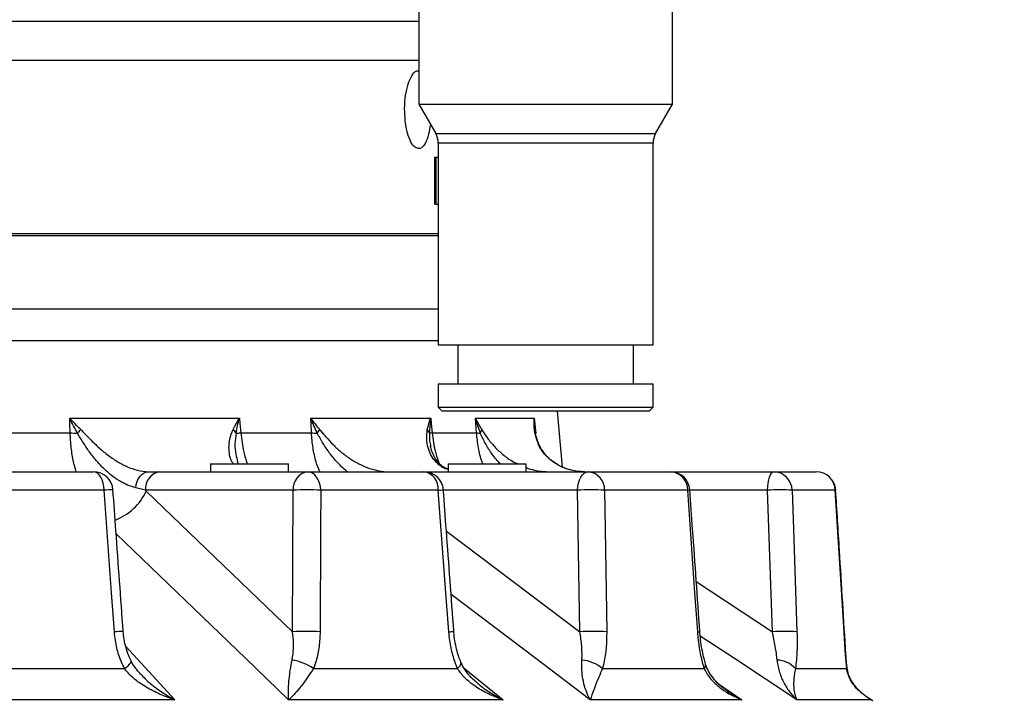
# Model space of a CAD drawing. Extents: x 0 to 8410, y 0 to 5940.
# Tile 9 of 210: x 1472 to 1725, y 1958 to 2132. Entities that reach past the tile are written whole.
import ezdxf

# ---------------------------------------------------------------- set-up
doc = ezdxf.new("R2010")
doc.units = 0
doc.header["$LTSCALE"] = 10
doc.layers.get('0').update_dxf_attribs({"linetype": 'CONTINUOUS'})
doc.styles.add('SLDTEXTSTYLE0', font='TXT', dxfattribs={"width": 0.605})
doc.dimstyles.new('SLDDIMSTYLE2', dxfattribs={"dimtxt": 50, "dimasz": 50, "dimexe": 0, "dimexo": 0.0625, "dimgap": 12.5, "dimtad": 1, "dimdec": 0, "dimrnd": 1e-09, "dimzin": 12, "dimtxsty": 'SLDTEXTSTYLE0', "dimsah": 1, "dimcen": 0.09, "dimazin": 3, "dimtfac": 1, "dimtofl": 0, "dimtmove": 0, "dimatfit": 3, "dimtolj": 1, "dimtzin": 12})

# ---------------------------------------------------------------- blocks, each defined once
blk = doc.blocks.new('_D_3')
at = {"color": 7, "linetype": 'CONTINUOUS'}
for p, q in [((5417.89, 2801.35), (5417.89, 442.22)), ((1260.76, 1798.95), (1260.76, 442.22)), ((5417.89, 457.22), (1260.76, 457.22))]:
    blk.add_line(p, q, dxfattribs=at)
for points in [[(1260.76, 457.22), (1310.76, 449.72), (1310.76, 464.72)], [(5417.89, 457.22), (5367.89, 464.72), (5367.89, 449.72)]]:
    blk.add_solid(points, dxfattribs=at)
at = {"color": 7, "linetype": 'CONTINUOUS', "insert": (3262.94, 521.68), "char_height": 50, "attachment_point": 1, "style": 'SLDTEXTSTYLE0'}
blk.add_mtext('4157', dxfattribs=at)

msp = doc.modelspace()

# ---------------------------------------------------------------- linework, layer by layer
at = {"color": 7, "linetype": 'CONTINUOUS'}
for p, q in [((1639.67, 2110.51), (1639.67, 2255.19)), ((1574.67, 2229.14), (1574.67, 2110.51)), ((1574.67, 2110.51), (1579, 2103.01)), ((1574.67, 2110.51), (1593.93, 2110.51)), ((1593.93, 2110.51), (1639.67, 2110.51)), ((1635.34, 2103.01), (1639.67, 2110.51)), ((1579.67, 2100.51), (1579.67, 2048.85)), ((1634.67, 2048.85), (1634.67, 2100.51)), ((1578.72, 2096.85), (1578.72, 2084.85)), ((1579, 2096.85), (1578.72, 2096.85)), ((1579, 2096.85), (1579, 2084.85)), ((1579.67, 2096.85), (1579, 2096.85)), ((1579, 2084.85), (1578.72, 2084.85)), ((1579, 2084.85), (1579.67, 2084.85)), ((926.3, 2076.85), (1579.67, 2076.85)), ((926.76, 2077.35), (1579.67, 2077.35)), ((1579.67, 2048.85), (1595.97, 2048.85)), ((1584.67, 2048.85), (1584.67, 2038.85)), ((1595.97, 2048.85), (1634.67, 2048.85)), ((1629.67, 2038.85), (1629.67, 2048.85)), ((1579.67, 2038.85), (1579.67, 2032.85)), ((1579.67, 2038.85), (1595.97, 2038.85)), ((1595.97, 2038.85), (1634.67, 2038.85)), ((1634.67, 2032.85), (1634.67, 2038.85)), ((1579.67, 2032.85), (1580.67, 2031.85)), ((1579.67, 2032.85), (1595.97, 2032.85)), ((1595.97, 2032.85), (1634.67, 2032.85)), ((1633.67, 2031.85), (1634.67, 2032.85)), ((1596.38, 2031.85), (1580.67, 2031.85)), ((1633.67, 2031.85), (1596.38, 2031.85)), ((1611.47, 2017.53), (1610.22, 2031.85)), ((1604.52, 2026.66), (1604.45, 2027.46)), ((1521.29, 2018.35), (1521.29, 2016.35)), ((1521.29, 2018.35), (1541.29, 2018.35)), ((1528.47, 2018.35), (1528.28, 2018.93)), ((1541.29, 2016.35), (1541.29, 2018.35)), ((1582.19, 2018.35), (1582.19, 2016.35)), ((1582.19, 2018.35), (1602.19, 2018.35)), ((1602.19, 2016.35), (1602.19, 2018.35)), ((1454.9, 2016.35), (1491.36, 2016.35)), ((1505.44, 2016.35), (1508.37, 2016.35)), ((1508.37, 2016.35), (1546.21, 2016.35)), ((1546.21, 2016.35), (1575.98, 2016.35)), ((1575.98, 2016.35), (1618.06, 2016.35)), ((1618.06, 2016.35), (1639.12, 2016.35)), ((1639.12, 2016.35), (1665.57, 2016.35)), ((1665.57, 2016.35), (1676.47, 2016.35)), ((1690.63, 1957.93), (1690.74, 1957.87)), ((1690.74, 1957.87), (1690.71, 1957.88))]:
    msp.add_line(p, q, dxfattribs=at)
at = {"color": 8, "linetype": 'CONTINUOUS'}
for p, q in [((1574.67, 2131.65), (935.89, 2131.65)), ((1574.67, 2121.69), (926.76, 2121.69)), ((1579, 2103.01), (1595.7, 2103.01)), ((1595.7, 2103.01), (1635.34, 2103.01)), ((1595.97, 2100.51), (1579.67, 2100.51)), ((1634.67, 2100.51), (1595.97, 2100.51)), ((915.48, 2058.11), (1579.67, 2058.11)), ((1579.67, 2049.86), (912.87, 2049.86)), ((1485.31, 2030.05), (1528.73, 2030.05)), ((1547.02, 2030.05), (1577.72, 2030.05)), ((1589.22, 2030.05), (1604.26, 2030.05)), ((1604.26, 2030.05), (1604.63, 2026.16)), ((1461.82, 2026.32), (1485.39, 2026.32)), ((1529.1, 2026.32), (1547.18, 2026.32)), ((1578.09, 2026.32), (1589.46, 2026.32)), ((1608.91, 2019.04), (1608.72, 2019.14)), ((1494.06, 2011.61), (1457.18, 2011.61)), ((1504.66, 2011.61), (1502.18, 2012.24)), ((1542.5, 2011.61), (1504.66, 2011.61)), ((1504.87, 2011.41), (1542.36, 1975.35)), ((1542.36, 1975.35), (1542.5, 2011.61)), ((1579.68, 2011.61), (1549.56, 2011.61)), ((1615.35, 2011.61), (1580.97, 2011.61)), ((1615.91, 1975.35), (1615.35, 2011.61)), ((1643.56, 2011.61), (1622.26, 2011.61)), ((1664.03, 2011.61), (1644.11, 2011.61)), ((1665.25, 1975.35), (1664.03, 2011.61)), ((1681.35, 2011.61), (1670.33, 2011.61)), ((1581.75, 2001.17), (1615.91, 1975.35)), ((1645.76, 1988.2), (1665.25, 1975.35)), ((1499.62, 1971.6), (1512.2, 1957.95)), ((1684.29, 1965.93), (1683.98, 1969.48)), ((1454.09, 1965.93), (1499.28, 1965.93)), ((1547.68, 1965.93), (1584.58, 1965.93)), ((1586.3, 1966.03), (1596.25, 1957.95)), ((1621.71, 1965.93), (1647.8, 1965.93)), ((1671.15, 1965.93), (1684.29, 1965.93)), ((1651.44, 1962.06), (1657.44, 1957.95)), ((1512.2, 1957.95), (1444.95, 1957.95)), ((1596.25, 1957.95), (1541.34, 1957.95)), ((1657.44, 1957.95), (1618.61, 1957.95)), ((1690.55, 1957.95), (1671.5, 1957.95)), ((1691, 1957.67), (1690.55, 1957.95)), ((1690.71, 1957.88), (1690.55, 1957.95))]:
    msp.add_line(p, q, dxfattribs=at)
at = {"color": 8, "linetype": 'CONTINUOUS', "flags": 128}
for points in [[(1485.39, 2026.32), (1485.34, 2028.67), (1485.31, 2030.05)], [(1528.73, 2030.05), (1528.87, 2028.67), (1529.1, 2026.32)], [(1547.18, 2026.32), (1547.08, 2028.67), (1547.02, 2030.05)], [(1577.72, 2030.05), (1577.86, 2028.67), (1578.09, 2026.32)], [(1589.46, 2026.32), (1589.31, 2028.67), (1589.22, 2030.05)], [(1494.06, 2011.61), (1493.99, 2012.55), (1493.82, 2013.45), (1493.56, 2014.27), (1493.22, 2014.98), (1492.82, 2015.56), (1492.36, 2016), (1491.87, 2016.26), (1491.36, 2016.35)], [(1502.18, 2012.24), (1502.33, 2013.08), (1502.58, 2013.87), (1502.91, 2014.58), (1503.31, 2015.19), (1503.79, 2015.69), (1504.31, 2016.05), (1504.86, 2016.28), (1505.44, 2016.35)], [(1549.56, 2011.61), (1549.47, 2012.55), (1549.25, 2013.45), (1548.94, 2014.27), (1548.52, 2014.98), (1548.02, 2015.56), (1547.45, 2016), (1546.84, 2016.26), (1546.21, 2016.35)], [(1615.35, 2011.61), (1615.42, 2012.55), (1615.59, 2013.45), (1615.85, 2014.27), (1616.19, 2014.98), (1616.6, 2015.56), (1617.06, 2016), (1617.55, 2016.26), (1618.06, 2016.35)], [(1664.03, 2011.61), (1664.07, 2012.55), (1664.17, 2013.45), (1664.32, 2014.27), (1664.51, 2014.98), (1664.74, 2015.56), (1665, 2016), (1665.28, 2016.26), (1665.57, 2016.35)], [(1496.71, 1975.35), (1495.99, 1985.32), (1494.06, 2011.61)], [(1549.56, 2011.61), (1549.52, 2001.64), (1549.4, 1975.35)], [(1582.38, 1975.35), (1581.64, 1985.32), (1579.68, 2011.61)], [(1622.26, 2011.61), (1622.41, 2001.64), (1622.81, 1975.35)], [(1646.13, 1975.35), (1645.42, 1985.32), (1643.56, 2011.61)], [(1670.33, 2011.61), (1670.66, 2001.64), (1671.54, 1975.35)], [(1681.35, 2011.61), (1681.46, 2011.66), (1681.46, 2011.66)], [(1683.98, 1969.48), (1683.36, 1979.45), (1681.35, 2011.61)], [(1541.34, 1957.95), (1530.39, 1968.49), (1497.16, 2000.46)], [(1618.61, 1957.95), (1604.67, 1968.49), (1582.95, 1984.91)], [(1671.5, 1957.95), (1655.51, 1968.49), (1646.77, 1974.26)], [(1499.28, 1965.93), (1499.8, 1966.31), (1500.24, 1966.68), (1500.59, 1967.03), (1500.84, 1967.34), (1500.98, 1967.61), (1501.02, 1967.83), (1500.98, 1967.93)], [(1584.58, 1965.93), (1584.96, 1966.31), (1585.25, 1966.68), (1585.43, 1967.03), (1585.49, 1967.34), (1585.45, 1967.61), (1585.44, 1967.61)], [(1683.98, 1969.48), (1684.08, 1969.53), (1684.08, 1969.53)], [(1684.29, 1965.93), (1684.37, 1966.18), (1684.37, 1966.24)]]:
    msp.add_lwpolyline(points, dxfattribs=at)
at = {"color": 7, "linetype": 'CONTINUOUS'}
for centre, start, end in [((1574.67, 2100.51), 0, 30), ((1639.67, 2100.51), 150, 180), ((1491.36, 2011.35), 4.1511, 90), ((1575.98, 2011.35), 4.2393, 90), ((1639.12, 2011.35), 4.0396, 90), ((1676.47, 2011.35), 3.5652, 90)]:
    msp.add_arc(centre, 5, start, end, dxfattribs=at)
at = {"color": 8, "linetype": 'CONTINUOUS'}
for centre, radius, start, end in [((1489.07, 2085.43), 59.23, 266.4366, 268.2313), ((1478, 2035.55), 13.12, 314.7329, 320.1957), ((1524.1, 2023.83), 4.48, 32.4382, 47.9077), ((1522.08, 2116.82), 90.78, 273.6639, 274.4351), ((1549.82, 2058.71), 32.5, 265.3486, 267.953), ((1544.38, 2029.75), 5.54, 320.5328, 332.005), ((1574.65, 2025.26), 2.91, 19.4862, 40.5711), ((1582.6, 1987.01), 39.56, 96.5409, 97.5591), ((1590.98, 2038.08), 11.87, 262.6326, 267.4587), ((1587.91, 2027.7), 2.94, 329.9397, 349.2078), ((1604.34, 2022.18), 1.52, 26.4631, 47.9802), ((1509.07, 2011.98), 4.43, 99.1041, 184.7661), ((1546.91, 2011.98), 4.43, 99.1044, 184.7659), ((1575.27, 2011.99), 4.42, 355.1794, 80.8077), ((1617.66, 2011.77), 4.6, 358.112, 84.9313), ((1638.84, 2011.65), 4.71, 359.6197, 86.6891), ((1665.46, 2011.48), 4.87, 1.5269, 88.6521), ((1676.42, 2011.42), 4.94, 2.3126, 89.3877), ((1496.19, 1989.19), 22.52, 89.6142, 95.4206), ((1491.78, 2017.42), 14.4, 290.8079, 335.3341), ((1546.03, 1955.89), 55.84, 86.3745, 93.6255), ((1576.65, 2055.32), 43.81, 273.9575, 275.6445), ((1618.8, 1958.53), 53.2, 86.2738, 93.7262), ((1643.56, 2013.26), 1.65, 269.7668, 289.0938), ((1667.18, 1969), 42.73, 85.7752, 94.2248), ((1498.83, 1953.04), 22.4, 89.6244, 95.4141), ((1545.88, 1919.44), 56.02, 86.3943, 93.6057), ((1579.58, 2016.12), 40.87, 273.9259, 275.7133), ((1619.36, 1922.02), 53.44, 86.2972, 93.7028), ((1646.14, 1976.88), 1.53, 269.3632, 289.7208), ((1668.4, 1932.46), 43, 85.8065, 94.1935), ((1540.48, 1955.83), 12.41, 54.5075, 81.9264), ((1615.66, 1958.77), 9.38, 49.7895, 85.1422), ((1646.83, 1966.82), 1.32, 317.335, 13.2159), ((1666.31, 1961.65), 6.46, 41.4401, 88.7481), ((1690.57, 1957.86), 0.0928, 50.6091, 100.0047)]:
    msp.add_arc(centre, radius, start, end, dxfattribs=at)
at = {"color": 7, "linetype": 'CONTINUOUS'}
for points, knots in [([(1574.62, 2099.1), (1574.23, 2099.21), (1573.45, 2099.43), (1572.39, 2101.16), (1571.56, 2103.7), (1571.08, 2106.86), (1571.01, 2110.28), (1571.37, 2113.56), (1572.1, 2116.36), (1573.1, 2118.26), (1573.99, 2119.16), (1574.49, 2119.02), (1574.61, 2118.98)], [0, 0, 0, 0, 0.107364, 0.214727, 0.32212, 0.429532, 0.536912, 0.644258, 0.751621, 0.859027, 0.966433, 1, 1, 1, 1]), ([(1577.65, 2105.36), (1577.51, 2104.46), (1577.22, 2102.54), (1576.39, 2100.43), (1575.48, 2099.26), (1574.86, 2099.15), (1574.62, 2099.1)], [0, 0, 0, 0, 0.251298, 0.536097, 0.820945, 1, 1, 1, 1]), ([(1605.7, 2022.86), (1605.68, 2022.9), (1605.36, 2023.49), (1604.92, 2024.74), (1604.53, 2026.24), (1604.47, 2027.18), (1604.45, 2027.46)], [0, 0, 0, 0, 0.029214, 0.415895, 0.828496, 1, 1, 1, 1]), ([(1582.19, 2016.92), (1581.81, 2017.1), (1581, 2017.49), (1579.93, 2018.38), (1578.97, 2019.55), (1578.23, 2020.99), (1577.79, 2022.15), (1577.71, 2022.8), (1577.7, 2022.87)], [0, 0, 0, 0, 0.1685455, 0.3659572, 0.5697581, 0.7711489, 0.9741869, 1, 1, 1, 1]), ([(1608.91, 2019.05), (1608.9, 2019.06), (1608.39, 2019.42), (1607.53, 2020.22), (1606.53, 2021.44), (1605.95, 2022.34), (1605.74, 2022.78), (1605.71, 2022.85)], [0, 0, 0, 0, 0.00887, 0.335215, 0.658266, 0.940813, 1, 1, 1, 1]), ([(1613.64, 2016.8), (1613.49, 2016.84), (1612.74, 2016.99), (1611.48, 2017.5), (1610.04, 2018.22), (1609.25, 2018.82), (1608.93, 2019.07)], [0, 0, 0, 0, 0.084441, 0.413269, 0.763336, 1, 1, 1, 1]), ([(1498.97, 1975.45), (1498.35, 1984.05), (1497.48, 1996.14), (1496.6, 2008.23), (1496.34, 2011.71)], [0, 0, 0, 0, 0.712077, 1, 1, 1, 1]), ([(1583.65, 1975.45), (1583.01, 1984.08), (1582.12, 1996.17), (1581.22, 2008.26), (1580.96, 2011.72)], [0, 0, 0, 0, 0.713765, 1, 1, 1, 1]), ([(1646.66, 1975.44), (1646.05, 1984.14), (1645.2, 1996.23), (1644.34, 2008.32), (1644.1, 2011.7)], [0, 0, 0, 0, 0.720274, 1, 1, 1, 1]), ([(1684.08, 1969.53), (1683.53, 1978.4), (1682.66, 1992.45), (1681.78, 2006.49), (1681.45, 2011.66)], [0, 0, 0, 0, 0.6318623, 1, 1, 1, 1]), ([(1501, 1967.94), (1500.77, 1968.41), (1500.25, 1969.48), (1499.65, 1971.34), (1499.17, 1973.38), (1499.05, 1974.78), (1498.99, 1975.45)], [0, 0, 0, 0, 0.205278, 0.470246, 0.747038, 1, 1, 1, 1]), ([(1585.46, 1967.61), (1585.28, 1968.06), (1584.85, 1969.1), (1584.33, 1970.93), (1583.91, 1973.05), (1583.69, 1974.59), (1583.66, 1975.4), (1583.65, 1975.45)], [0, 0, 0, 0, 0.190602, 0.441563, 0.705765, 0.981925, 1, 1, 1, 1]), ([(1648.13, 1967.13), (1647.99, 1967.58), (1647.68, 1968.63), (1647.28, 1970.49), (1646.93, 1972.66), (1646.73, 1974.34), (1646.68, 1975.28), (1646.67, 1975.44)], [0, 0, 0, 0, 0.181314, 0.423637, 0.679563, 0.947043, 1, 1, 1, 1]), ([(1503.42, 1964.54), (1503.3, 1964.67), (1502.71, 1965.27), (1501.89, 1966.4), (1501.21, 1967.42), (1500.99, 1967.92), (1500.99, 1967.93)], [0, 0, 0, 0, 0.128422, 0.588657, 0.996858, 1, 1, 1, 1]), ([(1589.98, 1961.97), (1589.46, 1962.41), (1588.4, 1963.3), (1587.11, 1964.79), (1586.09, 1966.23), (1585.65, 1967.19), (1585.46, 1967.61)], [0, 0, 0, 0, 0.270185, 0.548512, 0.801622, 1, 1, 1, 1]), ([(1653.76, 1960.14), (1653.14, 1960.59), (1651.9, 1961.5), (1650.35, 1963.1), (1649.14, 1964.78), (1648.41, 1966.13), (1648.2, 1966.92), (1648.15, 1967.13)], [0, 0, 0, 0, 0.244279, 0.488627, 0.718442, 0.928102, 1, 1, 1, 1]), ([(1684.37, 1966.24), (1684.36, 1966.3), (1684.28, 1966.97), (1684.18, 1968.08), (1684.11, 1969.13), (1684.09, 1969.53)], [0, 0, 0, 0, 0.0615661, 0.6379817, 1, 1, 1, 1]), ([(1690.62, 1957.94), (1690.59, 1957.96), (1690.41, 1958.07), (1690.03, 1958.31), (1689.47, 1958.68), (1688.81, 1959.15), (1687.9, 1959.88), (1686.81, 1960.96), (1685.77, 1962.32), (1685, 1963.79), (1684.54, 1965.06), (1684.43, 1965.91), (1684.38, 1966.25)], [0, 0, 0, 0, 0.006263, 0.05179, 0.102852, 0.172498, 0.274856, 0.434129, 0.623821, 0.777286, 0.911244, 1, 1, 1, 1])]:
    msp.add_open_spline(points, degree=3, knots=knots, dxfattribs=at)
at = {"color": 8, "linetype": 'CONTINUOUS'}
for points, knots in [([(1488.08, 2027.15), (1487.59, 2027.63), (1487.12, 2028.11), (1486.2, 2029.07), (1485.75, 2029.56), (1485.31, 2030.05)], [0, 0, 0, 0, 0.5, 0.5, 1, 1, 1, 1]), ([(1487.24, 2026.23), (1486.89, 2026.86), (1486.56, 2027.49), (1485.92, 2028.77), (1485.61, 2029.41), (1485.31, 2030.05)], [0, 0, 0, 0, 0.5, 0.5, 1, 1, 1, 1]), ([(1527.1, 2027.15), (1527.34, 2027.63), (1527.59, 2028.11), (1528.13, 2029.07), (1528.43, 2029.56), (1528.73, 2030.05)], [0, 0, 0, 0, 0.5, 0.5, 1, 1, 1, 1]), ([(1527.88, 2026.23), (1527.99, 2026.86), (1528.11, 2027.49), (1528.4, 2028.77), (1528.56, 2029.41), (1528.73, 2030.05)], [0, 0, 0, 0, 0.5, 0.5, 1, 1, 1, 1]), ([(1548.66, 2026.23), (1548.08, 2027.49), (1547.5, 2028.76), (1547.02, 2030.04), (1547.02, 2030.05)], [0, 0, 0, 0, 0.993479, 1, 1, 1, 1]), ([(1547.02, 2030.05), (1547.02, 2030.04), (1547.7, 2029.07), (1548.49, 2028.11), (1549.27, 2027.15)], [0, 0, 0, 0, 0.005687, 1, 1, 1, 1]), ([(1576.86, 2027.15), (1577.1, 2028.11), (1577.35, 2029.07), (1577.72, 2030.04), (1577.72, 2030.05)], [0, 0, 0, 0, 0.994314, 1, 1, 1, 1]), ([(1577.72, 2030.05), (1577.72, 2030.04), (1577.54, 2028.76), (1577.47, 2027.49), (1577.39, 2026.23)], [0, 0, 0, 0, 0.006519, 1, 1, 1, 1]), ([(1590.46, 2026.23), (1590.01, 2027.49), (1589.55, 2028.76), (1589.22, 2030.04), (1589.22, 2030.05)], [0, 0, 0, 0, 0.993481, 1, 1, 1, 1]), ([(1589.22, 2030.05), (1589.22, 2030.04), (1589.66, 2029.07), (1590.23, 2028.11), (1590.8, 2027.15)], [0, 0, 0, 0, 0.005683, 1, 1, 1, 1]), ([(1605.36, 2023.3), (1605.05, 2024.11), (1604.43, 2025.75), (1604.18, 2028.02), (1604.21, 2029.46), (1604.26, 2030.04), (1604.26, 2030.05)], [0, 0, 0, 0, 0.37114, 0.7511, 0.997346, 1, 1, 1, 1]), ([(1604.26, 2030.05), (1604.26, 2030.04), (1604.28, 2029.28), (1604.3, 2028.41), (1604.41, 2027.57), (1604.43, 2027.46)], [0, 0, 0, 0, 0.010467, 0.871501, 1, 1, 1, 1]), ([(1486.95, 2016.35), (1486.71, 2017.18), (1486.13, 2019.15), (1485.61, 2022.52), (1485.46, 2025.04), (1485.39, 2026.32)], [0, 0, 0, 0, 0.265198, 0.629606, 1, 1, 1, 1]), ([(1502.18, 2012.24), (1501.49, 2012.41), (1500.79, 2012.64), (1499.74, 2013.09), (1499.38, 2013.26), (1498.68, 2013.62), (1498.33, 2013.82), (1497.28, 2014.46), (1496.6, 2014.94), (1495.58, 2015.74), (1495.25, 2016.02), (1494.58, 2016.6), (1494.25, 2016.91), (1493.28, 2017.86), (1492.66, 2018.53), (1491.76, 2019.59), (1491.47, 2019.95), (1490.89, 2020.69), (1490.61, 2021.07), (1489.77, 2022.23), (1489.25, 2023.02), (1488.48, 2024.22), (1488.23, 2024.62), (1487.74, 2025.43), (1487.49, 2025.83), (1487.24, 2026.23)], [0, 0, 0, 0, 0.125, 0.125, 0.1875, 0.1875, 0.25, 0.25, 0.375, 0.375, 0.4375, 0.4375, 0.5, 0.5, 0.625, 0.625, 0.6875, 0.6875, 0.75, 0.75, 0.875, 0.875, 0.9375, 0.9375, 1, 1, 1, 1]), ([(1488.08, 2027.15), (1488.79, 2026.43), (1490.21, 2024.97), (1492.45, 2022.75), (1494.86, 2020.72), (1497.36, 2018.98), (1499.96, 2017.6), (1502.71, 2016.58), (1504.49, 2016.43), (1505.44, 2016.35)], [0, 0, 0, 0, 0.141002, 0.285588, 0.42463, 0.567319, 0.701702, 0.841015, 1, 1, 1, 1]), ([(1527.18, 2018.35), (1527.01, 2018.6), (1526.57, 2019.27), (1526.17, 2020.66), (1526, 2022.56), (1526.2, 2024.81), (1526.8, 2026.36), (1527.1, 2027.15)], [0, 0, 0, 0, 0.1188047, 0.3166246, 0.5188671, 0.7563254, 1, 1, 1, 1]), ([(1527.88, 2026.23), (1527.75, 2025.32), (1527.5, 2023.49), (1527.71, 2020.99), (1528.11, 2019.55), (1528.28, 2018.93)], [0, 0, 0, 0, 0.357032, 0.72378, 1, 1, 1, 1]), ([(1529.1, 2026.32), (1529.28, 2024.66), (1529.59, 2021.92), (1530.4, 2019.36), (1530.72, 2018.35)], [0, 0, 0, 0, 0.605658, 1, 1, 1, 1]), ([(1549.29, 2016.35), (1548.97, 2017.18), (1548.21, 2019.15), (1547.52, 2022.52), (1547.29, 2025.04), (1547.18, 2026.32)], [0, 0, 0, 0, 0.265198, 0.629606, 1, 1, 1, 1]), ([(1556.45, 2016.35), (1556.36, 2016.41), (1555.44, 2017.07), (1553.86, 2018.67), (1551.83, 2021.05), (1550.1, 2023.64), (1549.14, 2025.36), (1548.66, 2026.23)], [0, 0, 0, 0, 0.0256519, 0.2713746, 0.5233051, 0.7590559, 1, 1, 1, 1]), ([(1549.27, 2027.15), (1549.54, 2026.84), (1549.81, 2026.52), (1550.35, 2025.88), (1550.63, 2025.56), (1551.48, 2024.58), (1552.08, 2023.93), (1553.04, 2022.98), (1553.37, 2022.66), (1554.04, 2022.05), (1554.39, 2021.75), (1555.44, 2020.87), (1556.17, 2020.32), (1557.32, 2019.55), (1557.71, 2019.3), (1558.52, 2018.82), (1558.92, 2018.6), (1560.15, 2017.97), (1560.99, 2017.61), (1562.27, 2017.15), (1562.7, 2017.02), (1563.57, 2016.78), (1564.01, 2016.68), (1565.33, 2016.44), (1566.19, 2016.35), (1567.05, 2016.35)], [0, 0, 0, 0, 0.0625, 0.0625, 0.125, 0.125, 0.25, 0.25, 0.3125, 0.3125, 0.375, 0.375, 0.5, 0.5, 0.5625, 0.5625, 0.625, 0.625, 0.75, 0.75, 0.8125, 0.8125, 0.875, 0.875, 1, 1, 1, 1]), ([(1582.19, 2016.89), (1581.97, 2016.95), (1581.18, 2017.18), (1580.04, 2017.93), (1578.76, 2019.12), (1577.73, 2020.66), (1576.99, 2022.56), (1576.58, 2024.81), (1576.77, 2026.36), (1576.86, 2027.15)], [0, 0, 0, 0, 0.050062, 0.184749, 0.322753, 0.474789, 0.630223, 0.812722, 1, 1, 1, 1]), ([(1577.39, 2026.23), (1577.38, 2025.32), (1577.37, 2024.18), (1577.67, 2023.09), (1577.73, 2022.88)], [0, 0, 0, 0, 0.805285, 1, 1, 1, 1]), ([(1578.09, 2026.32), (1578.29, 2024.66), (1578.62, 2021.98), (1579.53, 2019.48), (1579.87, 2018.53)], [0, 0, 0, 0, 0.619604, 1, 1, 1, 1]), ([(1591.13, 2018.35), (1591.05, 2018.52), (1590.49, 2019.84), (1589.9, 2022.52), (1589.61, 2025.05), (1589.46, 2026.32)], [0, 0, 0, 0, 0.068396, 0.530403, 1, 1, 1, 1]), ([(1595.63, 2018.35), (1595.52, 2018.46), (1594.61, 2019.29), (1593.28, 2021.07), (1591.64, 2023.63), (1590.85, 2025.36), (1590.46, 2026.23)], [0, 0, 0, 0, 0.048243, 0.377325, 0.685271, 1, 1, 1, 1]), ([(1590.8, 2027.15), (1591.27, 2026.43), (1592.21, 2024.97), (1594.03, 2022.75), (1596.19, 2020.73), (1598.2, 2019.22), (1599.58, 2018.56), (1600.01, 2018.35)], [0, 0, 0, 0, 0.222615, 0.450888, 0.670408, 0.895687, 1, 1, 1, 1]), ([(1608.72, 2019.14), (1608.33, 2019.44), (1607.97, 2019.76), (1607.29, 2020.42), (1606.98, 2020.77), (1606.14, 2021.83), (1605.7, 2022.57), (1605.36, 2023.3)], [0, 0, 0, 0, 0.25, 0.25, 0.5, 0.5, 1, 1, 1, 1]), ([(1613.7, 2016.76), (1613.23, 2016.87), (1612.77, 2017.01), (1611.88, 2017.33), (1611.45, 2017.51), (1610.21, 2018.11), (1609.44, 2018.58), (1608.72, 2019.14)], [0, 0, 0, 0, 0.25, 0.25, 0.5, 0.5, 1, 1, 1, 1]), ([(1602.19, 2017.41), (1602.88, 2017.16), (1604.69, 2016.52), (1606.61, 2016.42), (1607.78, 2016.35)], [0, 0, 0, 0, 0.385243, 1, 1, 1, 1]), ([(1499.28, 1965.93), (1498.77, 1967.05), (1497.74, 1969.34), (1496.99, 1972.57), (1496.79, 1974.61), (1496.71, 1975.35)], [0, 0, 0, 0, 0.380809, 0.775375, 1, 1, 1, 1]), ([(1542.22, 1968.11), (1542.31, 1968.62), (1542.55, 1970.01), (1542.65, 1972.43), (1542.45, 1974.37), (1542.36, 1975.35)], [0, 0, 0, 0, 0.223755, 0.607319, 1, 1, 1, 1]), ([(1549.4, 1975.35), (1549.35, 1974.1), (1549.24, 1971.56), (1548.58, 1968.39), (1547.92, 1966.59), (1547.68, 1965.93)], [0, 0, 0, 0, 0.3801652, 0.7725698, 1, 1, 1, 1]), ([(1584.58, 1965.93), (1584.15, 1967.05), (1583.3, 1969.34), (1582.64, 1972.57), (1582.45, 1974.61), (1582.38, 1975.35)], [0, 0, 0, 0, 0.380809, 0.775375, 1, 1, 1, 1]), ([(1616.45, 1968.11), (1616.49, 1968.68), (1616.5, 1969.26), (1616.48, 1970.44), (1616.45, 1971.04), (1616.31, 1972.86), (1616.14, 1974.09), (1615.91, 1975.35)], [0, 0, 0, 0, 0.25, 0.25, 0.5, 0.5, 1, 1, 1, 1]), ([(1622.81, 1975.35), (1622.79, 1974.1), (1622.76, 1971.56), (1622.33, 1968.39), (1621.88, 1966.59), (1621.71, 1965.93)], [0, 0, 0, 0, 0.380165, 0.7725695, 1, 1, 1, 1]), ([(1647.8, 1965.93), (1647.49, 1967.05), (1646.87, 1969.34), (1646.36, 1972.57), (1646.19, 1974.61), (1646.13, 1975.35)], [0, 0, 0, 0, 0.380809, 0.775376, 1, 1, 1, 1]), ([(1666.45, 1968.11), (1666.4, 1968.68), (1666.33, 1969.26), (1666.18, 1970.44), (1666.09, 1971.04), (1665.78, 1972.86), (1665.54, 1974.09), (1665.25, 1975.35)], [0, 0, 0, 0, 0.25, 0.25, 0.5, 0.5, 1, 1, 1, 1]), ([(1671.54, 1975.35), (1671.6, 1973.69), (1671.59, 1972.07), (1671.5, 1969.7), (1671.45, 1968.93), (1671.32, 1967.39), (1671.24, 1966.65), (1671.15, 1965.93)], [0, 0, 0, 0, 0.5, 0.5, 0.75, 0.75, 1, 1, 1, 1]), ([(1541.34, 1957.95), (1541.34, 1957.96), (1541.32, 1958.22), (1541.28, 1959.11), (1541.28, 1960.8), (1541.45, 1963.1), (1541.73, 1965.51), (1542.06, 1967.24), (1542.22, 1968.11)], [0, 0, 0, 0, 0.001566, 0.116149, 0.362003, 0.607653, 0.804129, 1, 1, 1, 1]), ([(1618.61, 1957.95), (1618.61, 1957.96), (1618.45, 1958.22), (1617.97, 1959.11), (1617.28, 1960.8), (1616.72, 1963.1), (1616.4, 1965.51), (1616.43, 1967.24), (1616.45, 1968.11)], [0, 0, 0, 0, 0.001567, 0.116149, 0.362003, 0.607653, 0.80413, 1, 1, 1, 1]), ([(1666.45, 1968.11), (1666.5, 1967.53), (1666.58, 1966.98), (1666.8, 1965.93), (1666.94, 1965.42), (1667.25, 1964.45), (1667.42, 1963.97), (1667.81, 1963.06), (1668.02, 1962.62), (1668.69, 1961.36), (1669.19, 1960.59), (1670.01, 1959.53), (1670.29, 1959.19), (1670.73, 1958.71), (1670.88, 1958.55), (1671.11, 1958.32), (1671.19, 1958.25), (1671.34, 1958.1), (1671.42, 1958.02), (1671.5, 1957.95)], [0, 0, 0, 0, 0.125, 0.125, 0.25, 0.25, 0.375, 0.375, 0.5, 0.5, 0.75, 0.75, 0.875, 0.875, 0.9375, 0.9375, 0.96875, 0.96875, 1, 1, 1, 1]), ([(1512.2, 1957.95), (1512.19, 1957.96), (1511.61, 1958.13), (1509.83, 1958.73), (1506.93, 1959.97), (1503.86, 1961.74), (1501.22, 1963.7), (1499.93, 1965.18), (1499.28, 1965.93)], [0, 0, 0, 0, 0.001558, 0.116026, 0.359846, 0.607615, 0.80134, 1, 1, 1, 1]), ([(1503.44, 1964.56), (1503.82, 1964.14), (1505.05, 1962.77), (1507.47, 1960.82), (1510.06, 1959.1), (1511.67, 1958.22), (1512.19, 1957.96), (1512.2, 1957.95)], [0, 0, 0, 0, 0.150256, 0.493774, 0.837577, 0.997809, 1, 1, 1, 1]), ([(1547.68, 1965.93), (1547.21, 1965.2), (1546.26, 1963.72), (1544.83, 1961.77), (1543.37, 1959.98), (1542.2, 1958.74), (1541.55, 1958.13), (1541.35, 1957.96), (1541.34, 1957.95)], [0, 0, 0, 0, 0.193096, 0.39239, 0.636004, 0.883975, 0.998442, 1, 1, 1, 1]), ([(1596.25, 1957.95), (1596.24, 1957.96), (1595.7, 1958.13), (1594.02, 1958.74), (1591.32, 1959.97), (1588.53, 1961.75), (1586.19, 1963.7), (1585.11, 1965.19), (1584.58, 1965.93)], [0, 0, 0, 0, 0.001558, 0.11602, 0.361909, 0.607599, 0.804105, 1, 1, 1, 1]), ([(1621.71, 1965.93), (1621.39, 1965.19), (1620.76, 1963.7), (1619.97, 1961.75), (1619.29, 1959.97), (1618.86, 1958.74), (1618.67, 1958.13), (1618.62, 1957.96), (1618.61, 1957.95)], [0, 0, 0, 0, 0.195894, 0.3924, 0.63809, 0.88398, 0.998442, 1, 1, 1, 1]), ([(1647.8, 1965.93), (1648.02, 1965.43), (1648.28, 1964.96), (1648.85, 1964.07), (1649.17, 1963.65), (1649.85, 1962.85), (1650.22, 1962.46), (1650.99, 1961.73), (1651.4, 1961.39), (1652.65, 1960.41), (1653.54, 1959.83), (1654.95, 1959.05), (1655.44, 1958.81), (1656.18, 1958.47), (1656.43, 1958.36), (1656.8, 1958.2), (1656.93, 1958.15), (1657.18, 1958.05), (1657.31, 1958), (1657.44, 1957.95)], [0, 0, 0, 0, 0.125, 0.125, 0.25, 0.25, 0.375, 0.375, 0.5, 0.5, 0.75, 0.75, 0.875, 0.875, 0.9375, 0.9375, 0.96875, 0.96875, 1, 1, 1, 1]), ([(1671.15, 1965.93), (1671.03, 1965.43), (1670.95, 1964.96), (1670.81, 1964.07), (1670.77, 1963.65), (1670.7, 1962.85), (1670.68, 1962.46), (1670.68, 1961.73), (1670.69, 1961.39), (1670.76, 1960.41), (1670.85, 1959.83), (1671.05, 1959.05), (1671.13, 1958.81), (1671.25, 1958.47), (1671.3, 1958.36), (1671.37, 1958.2), (1671.4, 1958.15), (1671.45, 1958.05), (1671.47, 1958), (1671.5, 1957.95)], [0, 0, 0, 0, 0.125, 0.125, 0.25, 0.25, 0.375, 0.375, 0.5, 0.5, 0.75, 0.75, 0.875, 0.875, 0.9375, 0.9375, 0.96875, 0.96875, 1, 1, 1, 1]), ([(1690.55, 1957.95), (1690.44, 1958.03), (1690.32, 1958.09), (1690.1, 1958.23), (1690, 1958.3), (1689.7, 1958.49), (1689.51, 1958.61), (1688.97, 1958.97), (1688.63, 1959.21), (1687.99, 1959.73), (1687.68, 1960), (1687.09, 1960.57), (1686.8, 1960.87), (1686.27, 1961.5), (1686.02, 1961.84), (1685.55, 1962.54), (1685.33, 1962.91), (1684.93, 1963.7), (1684.76, 1964.11), (1684.48, 1964.98), (1684.36, 1965.43), (1684.29, 1965.93)], [0, 0, 0, 0, 0.03125, 0.03125, 0.0625, 0.0625, 0.125, 0.125, 0.25, 0.25, 0.375, 0.375, 0.5, 0.5, 0.625, 0.625, 0.75, 0.75, 0.875, 0.875, 1, 1, 1, 1]), ([(1590, 1962), (1590.46, 1961.62), (1591.88, 1960.39), (1594.03, 1959.11), (1595.7, 1958.22), (1596.24, 1957.96), (1596.25, 1957.95)], [0, 0, 0, 0, 0.238738, 0.755749, 0.996708, 1, 1, 1, 1]), ([(1653.78, 1960.17), (1654.47, 1959.7), (1655.63, 1958.89), (1656.9, 1958.22), (1657.43, 1957.96), (1657.44, 1957.95)], [0, 0, 0, 0, 0.584228, 0.994389, 1, 1, 1, 1])]:
    msp.add_open_spline(points, degree=3, knots=knots, dxfattribs=at)
at = {"color": 7, "linetype": 'CONTINUOUS'}
msp.add_open_spline([(1617.1, 2016.35), (1615.95, 2016.35), (1614.82, 2016.49), (1613.7, 2016.76)], degree=3, dxfattribs=at)
at = {"color": 8, "linetype": 'CONTINUOUS'}
msp.add_open_spline([(1504.66, 2011.61), (1504.73, 2011.55), (1504.8, 2011.48), (1504.87, 2011.41)], degree=3, dxfattribs=at)

# ---------------------------------------------------------------- dimensions: what is measured, and where the dimension line sits
at = {"color": 7, "linetype": 'CONTINUOUS'}
dim = msp.add_linear_dim(base=(1260.76, 457.22), p1=(5417.89, 2821.35), p2=(1260.76, 1818.95), dimstyle='SLDDIMSTYLE2', dxfattribs=at)
dim.commit()
dim.dimension.update_dxf_attribs({"geometry": '_D_3', "text_midpoint": (3339.33, 457.22), "dimtype": 160})

doc.saveas('drawing.dxf')
